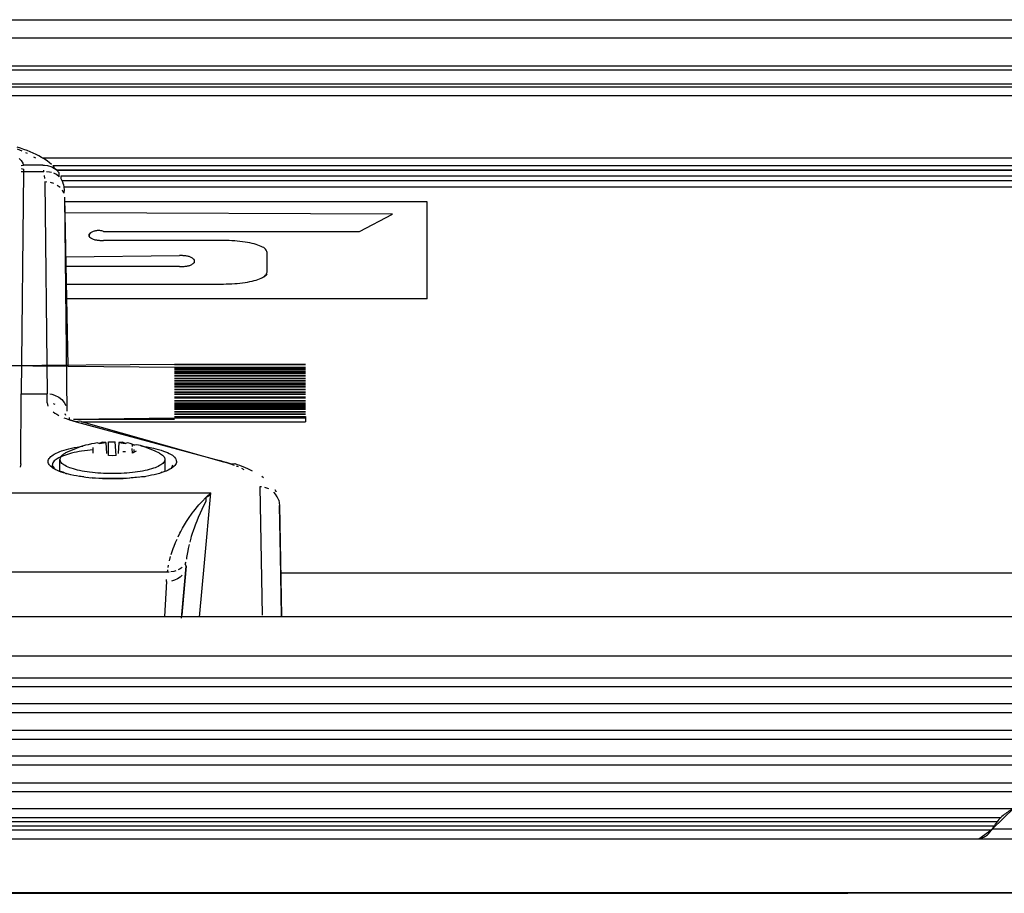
# Model space of a CAD drawing. Header units: millimetres. Extents: x -960 to 506, y 235 to 390.
# Tile 33 of 45: x -148 to -73, y 302 to 369. Entities that reach past the tile are written whole.
import ezdxf

# ---------------------------------------------------------------- set-up
doc = ezdxf.new("R2010")
doc.units = ezdxf.units.MM

# ---------------------------------------------------------------- blocks, each defined once
blk = doc.blocks.new('Griff_1__3', base_point=(-284.285, 323.004))
at = {"color": 1, "linetype": 'Continuous'}
for p, q in [((-148.142, 358.768), (-147.789, 358.632)), ((-147.992, 358.044), (-147.844, 357.893)), ((-147.844, 357.893), (-147.715, 357.694)), ((-147.507, 358.511), (-147.375, 358.448)), ((-146.89, 358.181), (-146.754, 358.091)), ((-147.846, 357.519), (-147.665, 357.532)), ((-147.84, 357.277), (-147.659, 357.24)), ((-147.715, 357.694), (-147.665, 357.532)), ((-146.185, 357.532), (-147.665, 357.532)), ((-147.659, 357.24), (-147.66, 357.026)), ((-146.185, 357.532), (-146.054, 357.532)), ((-146.105, 357.026), (-146.121, 357.157)), ((-146.054, 357.532), (-145.826, 357.505)), ((-145.826, 357.505), (-145.513, 357.405)), ((-145.513, 357.405), (-145.299, 357.285)), ((-145.299, 357.285), (-145.15, 357.167)), ((-147.66, 357.026), (-147.85, 340.113)), ((-147.66, 357.026), (-147.842, 357.018)), ((-146.105, 357.026), (-147.66, 357.026)), ((-146.04, 356.525), (-146.063, 356.756)), ((-145.689, 357.007), (-145.902, 357.029)), ((-145.526, 356.972), (-145.689, 357.007)), ((-145.153, 356.816), (-145.35, 356.913)), ((-144.935, 356.652), (-145.153, 356.816)), ((-145.895, 356.25), (-146.029, 356.254)), ((-146.029, 356.254), (-145.858, 340.113)), ((-145.346, 356.126), (-145.62, 356.21)), ((-144.873, 355.827), (-145.092, 355.996)), ((-144.593, 355.412), (-144.705, 355.627)), ((-144.529, 355.088), (-144.356, 338.773)), ((-144.529, 355.088), (-144.295, 342.234)), ((-147.856, 334.763), (-147.85, 340.113)), ((-145.856, 339.418), (-145.858, 340.113)), ((-145.856, 339.418), (-145.798, 339.166)), ((-145.241, 339.291), (-145.378, 339.343)), ((-145.416, 338.732), (-145.283, 338.639)), ((-145.283, 338.639), (-145.133, 338.547)), ((-145.133, 338.547), (-144.967, 338.458)), ((-144.442, 338.458), (-144.499, 338.589)), ((-144.589, 338.287), (-144.406, 338.216)), ((-144.406, 338.216), (-144.152, 338.128)), ((-144.152, 338.128), (-143.913, 338.052)), ((-143.913, 338.052), (-143.659, 337.98)), ((-143.659, 337.98), (-132.729, 335.016)), ((-147.856, 334.763), (-147.918, 334.502)), ((-132.55, 334.966), (-132.729, 335.016)), ((-132.414, 334.926), (-132.55, 334.966)), ((-132.207, 334.863), (-132.414, 334.926)), ((-132.042, 334.811), (-132.207, 334.863)), ((-131.883, 334.757), (-132.042, 334.811)), ((-131.728, 334.702), (-131.883, 334.757)), ((-131.578, 334.645), (-131.728, 334.702)), ((-131.294, 334.531), (-131.433, 334.588)), ((-130.852, 334.323), (-131.03, 334.412)), ((-278.886, 332.554), (-133.402, 332.554)), ((-133.878, 327.216), (-133.402, 332.554)), ((-133.743, 332.234), (-133.402, 332.554)), ((-133.743, 332.234), (-133.505, 332.371)), ((-133.505, 332.371), (-133.402, 332.554)), ((-129.654, 333.016), (-129.48, 323.24)), ((-129.52, 333.011), (-129.654, 333.016)), ((-128.971, 332.859), (-129.287, 332.973)), ((-128.469, 332.46), (-128.602, 332.604)), ((-128.33, 332.253), (-128.469, 332.46)), ((-134.683, 331.169), (-134.307, 331.631)), ((-134.307, 331.631), (-134.089, 331.876)), ((-134.089, 331.876), (-133.743, 332.234)), ((-133.926, 331.583), (-133.754, 331.92)), ((-133.754, 331.92), (-133.743, 332.234)), ((-128.218, 331.992), (-128.33, 332.253)), ((-135.085, 330.61), (-134.806, 331.006)), ((-134.806, 331.006), (-134.683, 331.169)), ((-134.327, 330.711), (-134.187, 331.032)), ((-134.187, 331.032), (-134.053, 331.321)), ((-134.053, 331.321), (-133.926, 331.583)), ((-128.154, 331.6), (-128.003, 323.192)), ((-135.541, 329.869), (-135.394, 330.124)), ((-135.394, 330.124), (-135.241, 330.371)), ((-135.241, 330.371), (-135.085, 330.61)), ((-134.643, 329.894), (-134.565, 330.111)), ((-134.565, 330.111), (-134.515, 330.243)), ((-134.515, 330.243), (-134.443, 330.427)), ((-134.443, 330.427), (-134.327, 330.711)), ((-135.888, 329.195), (-135.753, 329.471)), ((-135.753, 329.471), (-135.684, 329.606)), ((-135.684, 329.606), (-135.541, 329.869)), ((-134.854, 329.242), (-134.804, 329.408)), ((-134.804, 329.408), (-134.692, 329.754)), ((-134.692, 329.754), (-134.643, 329.894)), ((-136.184, 328.499), (-136.077, 328.767)), ((-136.077, 328.767), (-135.967, 329.021)), ((-135.089, 328.312), (-135.019, 328.624)), ((-134.974, 328.805), (-134.895, 329.1)), ((-134.895, 329.1), (-134.854, 329.242)), ((-136.406, 327.854), (-136.305, 328.166)), ((-136.305, 328.166), (-136.251, 328.319)), ((-136.251, 328.319), (-136.184, 328.499)), ((-135.19, 327.751), (-135.148, 328.007)), ((-135.148, 328.007), (-135.121, 328.148)), ((-135.121, 328.148), (-135.089, 328.312)), ((-136.539, 327.369), (-136.453, 327.694)), ((-135.29, 327.279), (-135.365, 327.135)), ((-135.225, 327.49), (-135.208, 327.621)), ((-135.208, 327.621), (-135.19, 327.751)), ((-134.245, 323.087), (-133.878, 327.216)), ((-136.704, 326.522), (-198.478, 326.522)), ((-136.704, 326.522), (-136.678, 326.695)), ((-136.571, 326.52), (-136.704, 326.522)), ((-136.648, 326.867), (-136.614, 327.039)), ((-136.2, 326.569), (-136.435, 326.529)), ((-136.061, 326.61), (-136.2, 326.569)), ((-135.728, 326.771), (-135.887, 326.681)), ((-135.586, 326.878), (-135.728, 326.771)), ((-136.773, 325.805), (-136.917, 323.126)), ((-136.773, 325.805), (-136.764, 325.95)), ((-136.156, 325.901), (-136.396, 325.837)), ((-135.933, 325.998), (-136.156, 325.901)), ((-135.721, 326.135), (-135.933, 325.998)), ((-135.567, 326.276), (-135.721, 326.135))]:
    blk.add_line(p, q, dxfattribs=at)
at = {"color": 7, "linetype": 'Continuous'}
for p, q in [((-147.883, 358.82), (-148.14, 358.904)), ((-147.632, 358.733), (-147.883, 358.82)), ((-147.39, 358.643), (-147.632, 358.733)), ((-147.154, 358.549), (-147.39, 358.643)), ((-146.927, 358.449), (-147.154, 358.549)), ((-146.707, 358.346), (-146.927, 358.449)), ((-146.494, 358.239), (-146.707, 358.346)), ((-146.288, 358.125), (-146.494, 358.239)), ((-146.09, 358.004), (-146.288, 358.125)), ((-145.845, 357.841), (-146.09, 358.004)), ((-145.713, 357.742), (-145.845, 357.841)), ((-145.535, 357.597), (-145.713, 357.742)), ((-145.299, 357.285), (-145.365, 357.439)), ((-145.15, 357.167), (-145.299, 357.285)), ((-144.958, 356.95), (-145.15, 357.167)), ((-144.935, 356.652), (-144.958, 356.95)), ((-144.802, 356.502), (-144.798, 356.663)), ((-144.664, 356.238), (-144.802, 356.502)), ((-144.623, 356.07), (-144.664, 356.238)), ((-144.623, 356.07), (-144.59, 355.854)), ((-144.563, 355.647), (-144.593, 355.412)), ((-144.59, 355.854), (-144.563, 355.647)), ((-144.529, 355.088), (-144.295, 342.234)), ((-147.85, 340.113), (-145.858, 340.113)), ((-145.654, 340.101), (-145.516, 340.078)), ((-145.516, 340.078), (-145.293, 340.014)), ((-145.293, 340.014), (-144.98, 339.857)), ((-144.98, 339.857), (-144.751, 339.673)), ((-144.751, 339.673), (-144.569, 339.451)), ((-144.569, 339.451), (-144.443, 339.207)), ((-144.152, 338.128), (-144.169, 338.293)), ((-143.913, 338.052), (-144.152, 338.128)), ((-143.659, 337.98), (-143.913, 338.052)), ((-143.409, 338.024), (-143.659, 337.98)), ((-143.268, 337.984), (-143.409, 338.024)), ((-143.268, 337.984), (-132.414, 334.926)), ((-145.303, 334.437), (-145.484, 334.655)), ((-136.304, 334.655), (-136.409, 334.376)), ((-132.414, 334.926), (-132.207, 334.863)), ((-132.207, 334.863), (-132.042, 334.811)), ((-132.042, 334.811), (-131.883, 334.757)), ((-131.883, 334.757), (-131.573, 334.79)), ((-131.573, 334.79), (-131.392, 334.728)), ((-131.392, 334.728), (-131.215, 334.666)), ((-131.215, 334.666), (-131.041, 334.601)), ((-144.652, 334.123), (-144.846, 334.196)), ((-144.355, 333.987), (-144.652, 334.123)), ((-137.122, 334.128), (-137.304, 334.043)), ((-131.041, 334.601), (-130.831, 334.519)), ((-130.831, 334.519), (-130.544, 334.394)), ((-130.544, 334.394), (-130.386, 334.321)), ((-130.386, 334.321), (-130.231, 334.245)), ((-143.283, 333.801), (-143.419, 333.823)), ((-143.058, 333.768), (-143.283, 333.801)), ((-142.54, 333.68), (-142.801, 333.736)), ((-142.402, 333.695), (-142.54, 333.68)), ((-142.187, 333.677), (-142.402, 333.695)), ((-139.705, 333.643), (-142.187, 333.677)), ((-139.453, 333.689), (-139.705, 333.643)), ((-139.318, 333.701), (-139.453, 333.689)), ((-139.184, 333.714), (-139.318, 333.701)), ((-139.052, 333.728), (-139.184, 333.714)), ((-138.922, 333.744), (-139.052, 333.728)), ((-138.383, 333.789), (-138.666, 333.777)), ((-129.512, 333.822), (-129.379, 333.726)), ((-128.515, 332.802), (-128.424, 332.642)), ((-128.218, 331.992), (-128.154, 331.6)), ((-128.084, 327.752), (-128.154, 331.6)), ((-135.365, 327.135), (-135.274, 326.975)), ((-128.003, 323.192), (-128.084, 327.752)), ((-135.628, 323.004), (-135.274, 326.975)), ((-135.274, 326.975), (-135.466, 324.688)), ((-135.466, 324.688), (-135.596, 323.231))]:
    blk.add_line(p, q, dxfattribs=at)
at = {"color": 1, "linetype": 'Continuous'}
for points, knots in [([(-138.721, 336.131), (-138.404, 336.082), (-137.818, 335.991), (-137.04, 335.779), (-136.466, 335.526), (-136.076, 335.25), (-135.957, 334.853), (-136.226, 334.508), (-136.686, 334.249), (-137.337, 334.018), (-138.145, 333.835), (-139.069, 333.702), (-140.079, 333.626), (-141.127, 333.609), (-142.163, 333.652), (-143.141, 333.754), (-144.013, 333.91), (-144.742, 334.108), (-145.294, 334.346), (-145.668, 334.603), (-145.834, 334.952), (-145.655, 335.297), (-145.274, 335.551), (-144.714, 335.788), (-143.979, 335.987), (-143.429, 336.075), (-143.132, 336.123)], [0, 0, 0, 0, 0.963922, 1.776716, 2.407552, 2.851056, 3.16641, 3.522493, 4.044936, 4.756956, 5.582646, 6.528482, 7.555039, 8.617849, 9.670302, 10.666393, 11.563508, 12.325502, 12.926878, 13.361519, 13.669375, 13.98064, 14.422054, 15.030578, 15.798936, 16.701058, 16.701058, 16.701058, 16.701058]), ([(-142.367, 335.839), (-142.656, 335.807), (-143.205, 335.748), (-143.96, 335.597), (-144.593, 335.413), (-145.059, 335.196), (-145.403, 334.962), (-145.46, 334.746), (-145.484, 334.655)], [0, 0, 0, 0, 0.872383, 1.65264, 2.312806, 2.83396, 3.213624, 3.487819, 3.487819, 3.487819, 3.487819])]:
    blk.add_open_spline(points, degree=3, knots=knots, dxfattribs=at)
blk = doc.blocks.new('Skypanel-Logo-groß__4', base_point=(-303.919, 347.333))
at = {"color": 7, "linetype": 'Continuous'}
for p, q in [((-116.917, 354.744), (-144.523, 354.744)), ((-116.917, 347.333), (-116.917, 354.744)), ((-119.558, 353.795), (-144.507, 353.902)), ((-122.051, 352.468), (-119.558, 353.795)), ((-122.051, 352.468), (-119.558, 353.795)), ((-142.669, 352.092), (-142.669, 352.273)), ((-141.557, 352.468), (-122.051, 352.468)), ((-141.557, 352.468), (-122.051, 352.468)), ((-132.438, 351.791), (-141.557, 351.791)), ((-144.446, 350.538), (-135.774, 350.645)), ((-144.446, 350.538), (-135.774, 350.645)), ((-129.101, 349.378), (-129.101, 350.886)), ((-135.774, 349.8), (-144.433, 349.8)), ((-134.662, 350.343), (-134.662, 350.102)), ((-144.408, 348.473), (-132.438, 348.473)), ((-144.408, 348.473), (-132.438, 348.473)), ((-116.917, 347.333), (-144.388, 347.333)), ((-116.917, 347.333), (-144.388, 347.333))]:
    blk.add_line(p, q, dxfattribs=at)
for points, knots in [([(-141.557, 352.468), (-141.652, 352.505), (-141.832, 352.574), (-142.104, 352.538), (-142.346, 352.494), (-142.526, 352.394), (-142.623, 352.31), (-142.664, 352.278), (-142.669, 352.273)], [0, 0, 0, 0, 0.299666, 0.568405, 0.808211, 1.034998, 1.172988, 1.192701, 1.192701, 1.192701, 1.192701]), ([(-141.557, 352.468), (-141.652, 352.504), (-141.831, 352.574), (-142.105, 352.539), (-142.344, 352.491), (-142.554, 352.393), (-142.656, 352.231), (-142.666, 352.127), (-142.669, 352.092)], [0, 0, 0, 0, 0.299666, 0.568405, 0.808211, 1.034998, 1.241871, 1.34579, 1.34579, 1.34579, 1.34579]), ([(-142.669, 352.092), (-142.664, 352.088), (-142.623, 352.056), (-142.526, 351.972), (-142.346, 351.872), (-142.103, 351.827), (-141.839, 351.796), (-141.653, 351.793), (-141.557, 351.791)], [0, 0, 0, 0, 0.019713, 0.157703, 0.38449, 0.624296, 0.8942, 1.182214, 1.182214, 1.182214, 1.182214]), ([(-129.101, 350.886), (-129.132, 350.97), (-129.211, 351.182), (-129.603, 351.372), (-130.117, 351.553), (-130.804, 351.685), (-131.591, 351.774), (-132.15, 351.785), (-132.438, 351.791)], [0, 0, 0, 0, 0.260313, 0.658692, 1.22103, 1.926799, 2.736509, 3.600553, 3.600553, 3.600553, 3.600553]), ([(-134.662, 350.343), (-134.667, 350.347), (-134.708, 350.38), (-134.805, 350.464), (-134.985, 350.563), (-135.228, 350.609), (-135.492, 350.639), (-135.678, 350.643), (-135.774, 350.645)], [0, 0, 0, 0, 0.019713, 0.157703, 0.38449, 0.624296, 0.8942, 1.182214, 1.182214, 1.182214, 1.182214]), ([(-134.662, 350.343), (-134.667, 350.347), (-134.708, 350.38), (-134.805, 350.464), (-134.985, 350.563), (-135.228, 350.609), (-135.492, 350.639), (-135.678, 350.643), (-135.774, 350.645)], [0, 0, 0, 0, 0.019713, 0.157703, 0.38449, 0.624296, 0.8942, 1.182214, 1.182214, 1.182214, 1.182214]), ([(-135.774, 349.8), (-135.678, 349.802), (-135.492, 349.806), (-135.228, 349.836), (-134.985, 349.882), (-134.805, 349.982), (-134.708, 350.065), (-134.667, 350.098), (-134.662, 350.102)], [0, 0, 0, 0, 0.288015, 0.557918, 0.797724, 1.024511, 1.162501, 1.182214, 1.182214, 1.182214, 1.182214]), ([(-132.438, 348.473), (-132.15, 348.479), (-131.591, 348.49), (-130.804, 348.579), (-130.117, 348.712), (-129.603, 348.892), (-129.211, 349.082), (-129.132, 349.294), (-129.101, 349.378)], [0, 0, 0, 0, 0.864044, 1.673753, 2.379522, 2.941861, 3.34024, 3.600553, 3.600553, 3.600553, 3.600553]), ([(-132.438, 348.473), (-132.15, 348.479), (-131.592, 348.49), (-130.802, 348.579), (-130.122, 348.713), (-129.596, 348.887), (-129.274, 349.069), (-129.139, 349.187), (-129.101, 349.219)], [0, 0, 0, 0, 0.864044, 1.673753, 2.379522, 2.941861, 3.329721, 3.478004, 3.478004, 3.478004, 3.478004])]:
    blk.add_open_spline(points, degree=3, knots=knots, dxfattribs=at)
blk = doc.blocks.new('Linsenschraube_DIN7985-M4x16-4_8-TX20-UKVZ-R2R_1_1', base_point=(-144.894, 334.01))
at = {"color": 7, "linetype": 'Continuous'}
for p, q in [((-142.943, 336.179), (-143.349, 336.053)), ((-142.745, 336.226), (-142.943, 336.179)), ((-142.491, 336.282), (-142.745, 336.226)), ((-142.26, 336.327), (-142.491, 336.282)), ((-142.047, 336.364), (-142.26, 336.327)), ((-141.896, 336.323), (-142.047, 336.364)), ((-141.661, 336.41), (-141.896, 336.323)), ((-141.896, 336.323), (-141.396, 336.401)), ((-141.396, 336.401), (-141.661, 336.41)), ((-141.396, 336.401), (-141.331, 335.548)), ((-141.183, 336.442), (-140.969, 336.448)), ((-140.969, 336.448), (-140.669, 336.444)), ((-140.392, 336.401), (-140.456, 335.548)), ((-140.127, 336.41), (-140.392, 336.401)), ((-140.392, 336.401), (-139.891, 336.323)), ((-139.891, 336.323), (-140.127, 336.41)), ((-139.741, 336.364), (-139.891, 336.323)), ((-139.528, 336.327), (-139.741, 336.364)), ((-139.201, 336.187), (-139.528, 336.327)), ((-139.365, 336.248), (-139.201, 336.187)), ((-139.043, 336.226), (-139.201, 336.187)), ((-138.758, 336.154), (-139.043, 336.226)), ((-138.438, 336.053), (-138.758, 336.154)), ((-144.148, 335.741), (-144.332, 335.658)), ((-143.967, 335.819), (-144.148, 335.741)), ((-143.349, 336.053), (-143.967, 335.819)), ((-142.361, 335.581), (-142.361, 336.021)), ((-140.894, 335.38), (-141.183, 335.394)), ((-140.605, 335.394), (-140.894, 335.38)), ((-139.891, 335.695), (-140.091, 335.686)), ((-139.365, 335.588), (-139.389, 335.931)), ((-139.076, 335.724), (-139.365, 335.588)), ((-137.64, 335.741), (-138.438, 336.053)), ((-137.309, 335.585), (-137.64, 335.741)), ((-144.894, 334.216), (-144.894, 335.104)), ((-136.894, 335.104), (-136.894, 334.216))]:
    blk.add_line(p, q, dxfattribs=at)
at = {"color": 1, "linetype": 'Continuous'}
for p, q in [((-141.183, 335.394), (-141.183, 336.442)), ((-140.605, 335.394), (-140.669, 336.444)), ((-139.365, 336.096), (-139.365, 336.248)), ((-139.365, 335.588), (-139.389, 335.931)), ((-139.233, 335.629), (-139.233, 335.851))]:
    blk.add_line(p, q, dxfattribs=at)
at = {"color": 7, "linetype": 'Continuous'}
for points, knots in [([(-144.332, 335.658), (-144.415, 335.618), (-144.565, 335.545), (-144.732, 335.415), (-144.862, 335.278), (-144.882, 335.168), (-144.894, 335.104)], [0, 0, 0, 0, 0.2748962, 0.4983509, 0.6369165, 0.8260541, 0.8260541, 0.8260541, 0.8260541]), ([(-137.309, 335.585), (-137.197, 335.519), (-137.007, 335.408), (-136.849, 335.106), (-137.001, 334.81), (-137.327, 334.598), (-137.806, 334.4), (-138.435, 334.238), (-139.184, 334.113), (-140.017, 334.037), (-140.894, 334.01), (-141.771, 334.037), (-142.605, 334.113), (-143.352, 334.238), (-143.985, 334.4), (-144.454, 334.598), (-144.804, 334.81), (-144.868, 335.018), (-144.894, 335.104)], [0, 0, 0, 0, 0.388601, 0.657238, 0.918632, 1.292918, 1.811961, 2.468206, 3.237563, 4.086813, 4.977312, 5.867812, 6.717061, 7.486418, 8.142663, 8.661705, 9.035992, 9.297385, 9.297385, 9.297385, 9.297385])]:
    blk.add_open_spline(points, degree=3, knots=knots, dxfattribs=at)
blk = doc.blocks.new('CPA-Folientastatur-silber__9', base_point=(-262.667, 333.102))
at = {"color": 7, "linetype": 'Continuous'}
for p, q in [((-136.167, 342.33), (-150.166, 342.234)), ((-136.167, 342.33), (-126.167, 342.331)), ((-126.167, 342.331), (-136.167, 342.33)), ((-136.167, 342.048), (-126.167, 342.048)), ((-126.167, 342.048), (-136.167, 342.048)), ((-136.167, 342.048), (-126.167, 342.048)), ((-136.167, 341.833), (-126.167, 341.833)), ((-126.167, 341.647), (-136.167, 341.647)), ((-136.167, 341.647), (-126.167, 341.647)), ((-136.167, 341.647), (-126.167, 341.647)), ((-136.167, 341.484), (-126.167, 341.484)), ((-136.167, 341.269), (-126.167, 341.269)), ((-136.167, 341.269), (-126.167, 341.269)), ((-126.167, 341.269), (-136.167, 341.269)), ((-126.167, 341.083), (-136.167, 341.083)), ((-136.167, 341.083), (-126.167, 341.083)), ((-126.167, 340.801), (-136.167, 340.801)), ((-136.167, 340.801), (-126.167, 340.801)), ((-136.167, 340.801), (-126.167, 340.801)), ((-136.167, 340.638), (-126.167, 340.638)), ((-136.167, 340.422), (-126.167, 340.423)), ((-126.167, 340.423), (-136.167, 340.422)), ((-126.167, 340.237), (-136.167, 340.237)), ((-136.167, 340.237), (-126.167, 340.237)), ((-136.167, 340.237), (-126.167, 340.237)), ((-136.167, 340.074), (-126.167, 340.074)), ((-126.167, 340.074), (-136.167, 340.074)), ((-136.167, 339.792), (-126.167, 339.792)), ((-136.167, 339.792), (-126.167, 339.792)), ((-126.167, 339.792), (-136.167, 339.792)), ((-136.167, 339.576), (-126.167, 339.577)), ((-126.166, 339.391), (-136.166, 339.391)), ((-136.166, 339.391), (-126.166, 339.391)), ((-136.166, 339.228), (-126.166, 339.228)), ((-136.166, 339.228), (-126.166, 339.228)), ((-136.166, 339.012), (-126.166, 339.012)), ((-136.166, 339.012), (-126.166, 339.012)), ((-126.166, 339.012), (-136.166, 339.012)), ((-136.166, 338.73), (-126.166, 338.73)), ((-126.166, 338.73), (-136.166, 338.73)), ((-126.166, 338.545), (-136.166, 338.544)), ((-136.166, 338.544), (-126.166, 338.545)), ((-136.166, 338.544), (-126.166, 338.545)), ((-143.853, 338.166), (-136.166, 338.262)), ((-143.228, 337.974), (-126.166, 337.974)), ((-136.166, 338.262), (-126.166, 338.263)), ((-136.166, 338.262), (-126.166, 338.263)), ((-126.166, 338.263), (-126.166, 337.974))]:
    blk.add_line(p, q, dxfattribs=at)
blk = doc.blocks.new('CPA-Folientastatur-schwarz__10', base_point=(-262.667, 333.102))
at = {"color": 7, "linetype": 'Continuous'}
for p, q in [((-136.167, 342.115), (-150.166, 342.234)), ((-136.167, 342.33), (-126.167, 342.331)), ((-136.167, 342.115), (-126.167, 342.115)), ((-126.167, 342.115), (-136.167, 342.115)), ((-136.167, 342.115), (-126.167, 342.115)), ((-126.167, 341.929), (-136.167, 341.929)), ((-136.167, 341.766), (-126.167, 341.766)), ((-136.167, 341.766), (-126.167, 341.766)), ((-126.167, 341.766), (-136.167, 341.766)), ((-136.167, 341.484), (-126.167, 341.484)), ((-126.167, 341.484), (-136.167, 341.484)), ((-136.167, 341.484), (-126.167, 341.484)), ((-136.167, 341.269), (-126.167, 341.269)), ((-126.167, 341.083), (-136.167, 341.083)), ((-136.167, 341.083), (-126.167, 341.083)), ((-136.167, 341.083), (-126.167, 341.083)), ((-136.167, 340.92), (-126.167, 340.92)), ((-126.167, 340.92), (-136.167, 340.92)), ((-136.167, 340.638), (-126.167, 340.638)), ((-126.167, 340.638), (-136.167, 340.638)), ((-136.167, 340.638), (-126.167, 340.638)), ((-136.167, 340.422), (-126.167, 340.423)), ((-126.167, 340.237), (-136.167, 340.237)), ((-136.167, 340.237), (-126.167, 340.237)), ((-136.167, 340.237), (-126.167, 340.237)), ((-136.167, 340.074), (-126.167, 340.074)), ((-136.167, 339.858), (-126.167, 339.859)), ((-136.167, 339.858), (-126.167, 339.859)), ((-126.167, 339.859), (-136.167, 339.858)), ((-136.167, 339.576), (-126.167, 339.577)), ((-136.167, 339.576), (-126.167, 339.577)), ((-126.167, 339.577), (-136.167, 339.576)), ((-136.166, 339.294), (-126.166, 339.294)), ((-126.166, 339.294), (-136.166, 339.294)), ((-136.166, 339.294), (-126.166, 339.294)), ((-126.166, 339.109), (-136.166, 339.109)), ((-136.166, 339.109), (-126.166, 339.109)), ((-136.166, 338.946), (-126.166, 338.946)), ((-136.166, 338.73), (-126.166, 338.73)), ((-126.166, 338.73), (-136.166, 338.73)), ((-136.166, 338.73), (-126.166, 338.73)), ((-126.166, 338.545), (-136.166, 338.544)), ((-136.166, 338.382), (-126.166, 338.382)), ((-136.166, 338.382), (-126.166, 338.382)), ((-136.166, 338.382), (-126.166, 338.382)), ((-126.166, 338.382), (-126.166, 337.974)), ((-143.853, 338.166), (-136.166, 338.166)), ((-143.228, 337.974), (-126.166, 337.974))]:
    blk.add_line(p, q, dxfattribs=at)
blk = doc.blocks.new('Bedienfeld-CPA-kpl__1__19', base_point=(-262.717, 332.855))
for name in ['CPA-Folientastatur-silber__9', 'CPA-Folientastatur-schwarz__10']:
    blk.add_blockref(name, (-262.667, 333.102))
blk = doc.blocks.new('Gehaeuseblech-oben-S120__20', base_point=(-821.224, 264.818))
at = {"color": 1, "linetype": 'Continuous'}
blk.add_line((-128.061, 326.465), (404.518, 326.465), dxfattribs=at)
blk = doc.blocks.new('Fuehrung-S120__22', base_point=(-777.144, 355.868))
at = {"color": 7, "linetype": 'Continuous'}
for p, q in [((-200.438, 368.623), (128.174, 368.623)), ((-777.144, 363.733), (364.856, 363.733)), ((364.856, 355.868), (-144.592, 355.868))]:
    blk.add_line(p, q, dxfattribs=at)
at = {"color": 1, "linetype": 'Continuous'}
for p, q in [((364.856, 367.221), (-777.144, 367.221)), ((364.856, 365.074), (-777.144, 365.074)), ((364.856, 364.785), (-777.144, 364.785)), ((-777.144, 363.733), (364.856, 363.733)), ((364.856, 363.489), (-777.144, 363.489)), ((-145.1, 357.143), (364.856, 357.143)), ((-144.825, 356.716), (364.856, 356.716)), ((-144.698, 356.369), (364.856, 356.369))]:
    blk.add_line(p, q, dxfattribs=at)
blk = doc.blocks.new('Dekorleiste-S120_1__26', base_point=(-777.144, 357.158))
at = {"color": 1, "linetype": 'Continuous'}
for p, q in [((-777.144, 362.835), (364.856, 362.835)), ((-146.246, 358.1), (364.856, 358.1)), ((-145.434, 357.505), (364.856, 357.505)), ((364.856, 357.158), (-145.112, 357.158))]:
    blk.add_line(p, q, dxfattribs=at)
at = {"color": 7, "linetype": 'Continuous'}
blk.add_line((-777.144, 362.835), (364.856, 362.835), dxfattribs=at)
blk = doc.blocks.new('Gehaeuse-kpl_-S120__46', base_point=(-877.344, 235.315))
for name, p in [('Fuehrung-S120__22', (-777.144, 355.868)), ('Dekorleiste-S120_1__26', (-777.144, 357.158)), ('Gehaeuseblech-oben-S120__20', (-821.224, 264.818))]:
    blk.add_blockref(name, p)
blk = doc.blocks.new('Haltebuegel__47', base_point=(-902.62, 286.831))
at = {"color": 7, "linetype": 'Continuous'}
blk.add_line((-192.04, 323.126), (395.38, 323.126), dxfattribs=at)
at = {"color": 1, "linetype": 'Continuous'}
for p, q in [((-188.8, 320.129), (395.38, 320.129)), ((395.38, 318.437), (-187.436, 318.437)), ((-186.976, 317.783), (395.38, 317.783)), ((395.38, 316.475), (-186.159, 316.475)), ((-185.795, 315.821), (395.38, 315.821)), ((395.38, 314.437), (-185.113, 314.437)), ((-184.828, 313.783), (395.38, 313.783)), ((395.38, 312.475), (-184.336, 312.475)), ((-184.125, 311.821), (395.38, 311.821)), ((395.38, 310.437), (-183.742, 310.437)), ((-183.597, 309.783), (395.38, 309.783)), ((-72.231, 308.475), (-183.566, 308.475)), ((-184.432, 307.821), (-73.174, 307.821)), ((-185.687, 306.875), (-73.892, 306.875)), ((-185.284, 307.179), (-73.71, 307.179)), ((-185.284, 307.179), (-73.71, 307.179)), ((-73.49, 307.479), (-184.886, 307.479))]:
    blk.add_line(p, q, dxfattribs=at)
blk = doc.blocks.new('Tragblech-2__54', base_point=(-186.61, 301.403))
at = {"color": 7, "linetype": 'Continuous'}
for p, q in [((-73.865, 306.923), (-72.172, 308.556)), ((-74.868, 306.177), (-73.865, 306.923)), ((-185.803, 306.184), (359.647, 306.159)), ((-145.858, 302.031), (-84.851, 302.043)), ((356.589, 302.043), (-81.481, 302.043))]:
    blk.add_line(p, q, dxfattribs=at)
at = {"color": 1, "linetype": 'Continuous'}
blk.add_line((359.647, 302.059), (-185.803, 302.084), dxfattribs=at)
at = {"color": 7, "linetype": 'Continuous'}
for points, knots in [([(-71.007, 308.824), (-71.301, 308.772), (-71.889, 308.669), (-72.687, 308.251), (-73.381, 307.676), (-73.704, 307.174), (-73.865, 306.923)], [0, 0, 0, 0, 0.890046, 1.780091, 2.670136, 3.560182, 3.560182, 3.560182, 3.560182]), ([(-74.868, 306.177), (-74.764, 306.206), (-74.557, 306.263), (-74.279, 306.432), (-74.037, 306.65), (-73.922, 306.832), (-73.865, 306.923)], [0, 0, 0, 0, 0.321811, 0.643622, 0.965433, 1.287244, 1.287244, 1.287244, 1.287244]), ([(-149.228, 302.031), (-148.664, 302.031), (-147.541, 302.031), (-146.418, 302.031), (-145.858, 302.031)], [0, 0, 0, 0, 1.690948, 3.369788, 3.369788, 3.369788, 3.369788]), ([(-141.62, 302.05), (-141.586, 302.05), (-141.452, 302.049), (-141.16, 302.048), (-140.694, 302.048), (-140.086, 302.047), (-139.379, 302.047), (-138.62, 302.047), (-137.863, 302.047), (-137.15, 302.047), (-136.56, 302.048), (-136.052, 302.048), (-135.836, 302.049), (-135.566, 302.05), (-135.836, 302.049), (-136.052, 302.048), (-136.56, 302.048), (-137.15, 302.047), (-137.863, 302.047), (-138.62, 302.047), (-139.379, 302.047), (-140.086, 302.047), (-140.694, 302.048), (-141.16, 302.048), (-141.452, 302.049), (-141.586, 302.05), (-141.62, 302.05)], [0, 0, 0, 0, 0.102225, 0.401928, 0.878685, 1.500005, 2.223548, 3.000005, 3.776462, 4.500005, 5.121325, 5.598082, 5.897783, 6.000007, 6.102231, 6.401932, 6.878689, 7.500009, 8.223552, 9.000009, 9.776466, 10.500009, 11.12133, 11.598086, 11.897789, 12.000014, 12.000014, 12.000014, 12.000014]), ([(-93.62, 302.05), (-93.586, 302.05), (-93.452, 302.049), (-93.16, 302.048), (-92.694, 302.048), (-92.086, 302.047), (-91.379, 302.047), (-90.62, 302.047), (-89.863, 302.047), (-89.15, 302.047), (-88.56, 302.048), (-88.052, 302.048), (-87.836, 302.049), (-87.566, 302.05), (-87.836, 302.049), (-88.052, 302.048), (-88.56, 302.048), (-89.15, 302.047), (-89.863, 302.047), (-90.62, 302.047), (-91.379, 302.047), (-92.086, 302.047), (-92.694, 302.048), (-93.16, 302.048), (-93.452, 302.049), (-93.586, 302.05), (-93.62, 302.05)], [0, 0, 0, 0, 0.102225, 0.401928, 0.878685, 1.500005, 2.223548, 3.000005, 3.776462, 4.500005, 5.121325, 5.598082, 5.897783, 6.000007, 6.102231, 6.401932, 6.878689, 7.500009, 8.223552, 9.000009, 9.776466, 10.500009, 11.12133, 11.598086, 11.897789, 12.000014, 12.000014, 12.000014, 12.000014]), ([(-81.481, 302.043), (-82.045, 302.043), (-83.168, 302.043), (-84.291, 302.043), (-84.851, 302.043)], [0, 0, 0, 0, 1.690948, 3.369788, 3.369788, 3.369788, 3.369788])]:
    blk.add_open_spline(points, degree=3, knots=knots, dxfattribs=at)
at = {"color": 1, "linetype": 'Continuous'}
blk.add_open_spline([(-67.376, 306.923), (-67.417, 306.923), (-67.573, 306.924), (-67.903, 306.925), (-68.417, 306.926), (-69.077, 306.926), (-69.841, 306.927), (-70.657, 306.927), (-71.471, 306.927), (-72.227, 306.926), (-72.876, 306.926), (-73.373, 306.925), (-73.686, 306.924), (-73.828, 306.923), (-73.865, 306.923)], degree=3, knots=[0, 0, 0, 0, 0.123629, 0.466228, 0.990111, 1.665389, 2.446711, 3.281602, 4.113991, 4.887973, 5.551567, 6.060206, 6.37973, 6.488679, 6.488679, 6.488679, 6.488679], dxfattribs=at)
blk = doc.blocks.new('Tragblech-geschweisst__56', base_point=(-802.62, 282.586))
blk.add_blockref('Tragblech-2__54', (-186.61, 301.403))
blk = doc.blocks.new('Haltebuegel-MAN-S120__69', base_point=(-960.383, 261.681))
for name, p in [('Tragblech-geschweisst__56', (-802.62, 282.586)), ('Haltebuegel__47', (-902.62, 286.831))]:
    blk.add_blockref(name, p)
blk = doc.blocks.new('S120_1__70', base_point=(-960.383, 235.315))
for name, p in [('Haltebuegel-MAN-S120__69', (-960.383, 261.681)), ('Gehaeuse-kpl_-S120__46', (-877.344, 235.315)), ('Griff_1__3', (-284.285, 323.004)), ('Bedienfeld-CPA-kpl__1__19', (-262.717, 332.855)), ('Skypanel-Logo-groß__4', (-303.919, 347.333)), ('Linsenschraube_DIN7985-M4x16-4_8-TX20-UKVZ-R2R_1_1', (-144.894, 334.01))]:
    blk.add_blockref(name, p)
blk = doc.blocks.new('Drfsicht1', base_point=(-227, 359))
blk.add_blockref('S120_1__70', (-960.383, 235.315))

msp = doc.modelspace()

# ---------------------------------------------------------------- block references
msp.add_blockref('Drfsicht1', (-227, 359))

doc.saveas('drawing.dxf')
